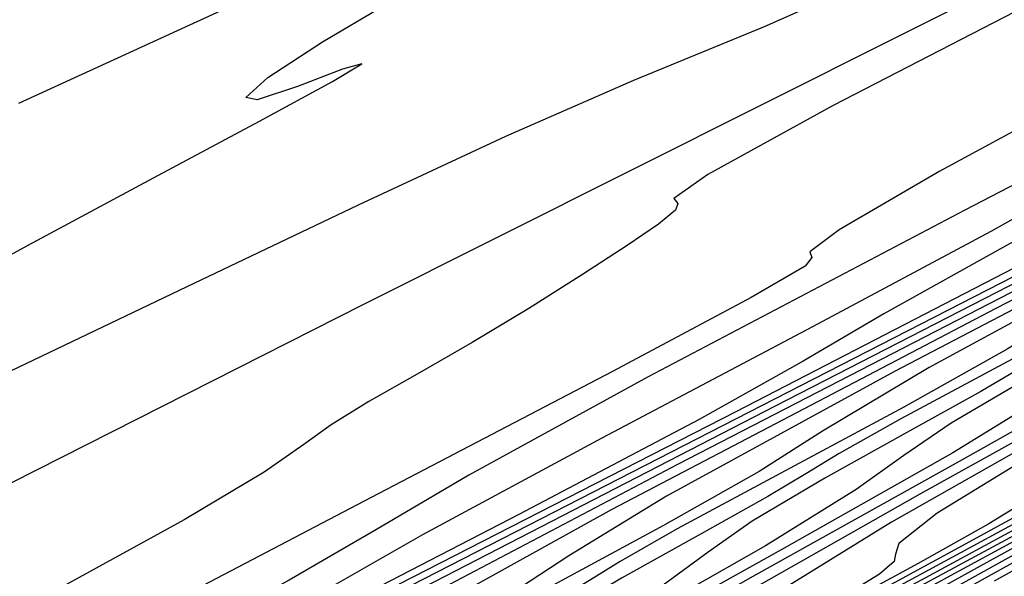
# Model space of a CAD drawing. Extents: x 3249832 to 3255657, y 13789405 to 13793316.
# Tile 207 of 256: x 3254653 to 3254666, y 13790575 to 13790583. Entities that reach past the tile are written whole.
import ezdxf

# ---------------------------------------------------------------- set-up
doc = ezdxf.new("R2010")
doc.units = 0
doc.header["$LTSCALE"] = 100
doc.header["$MEASUREMENT"] = 0
for name, color, linetype in [('GRATIO_CON', 10, 'CONTINUOUS'), ('GRATIO_ICON', 7, 'CONTINUOUS'), ('TARGETS_EAST', 7, 'CONTINUOUS')]:
    doc.layers.add(name, color=color, linetype=linetype)

# ---------------------------------------------------------------- blocks, each defined once
blk = doc.blocks.new('Gratio_032316_contours')
at = {"layer": 'GRATIO_CON', "color": 5, "linetype": 'Continuous', "flags": 128}
for points in [[(3254765.803, 13790633.557), (3254758.563, 13790629.841), (3254748.971, 13790625.012), (3254738.347, 13790619.71), (3254727.967, 13790614.553), (3254718.922, 13790610.07), (3254712.255, 13790606.769), (3254708.645, 13790604.981), (3254707.315, 13790604.321), (3254707.125, 13790604.226), (3254706.867, 13790604.098), (3254705.068, 13790603.203), (3254700.187, 13790600.772), (3254691.431, 13790596.41), (3254680.99, 13790591.23), (3254671.798, 13790586.723), (3254666.058, 13790583.999), (3254663.042, 13790582.664), (3254661.29, 13790581.942), (3254659.572, 13790581.19), (3254657.596, 13790580.27), (3254655.3, 13790579.174), (3254652.727, 13790577.943)], [(3254651.492, 13790578.818), (3254653.173, 13790579.732), (3254654.855, 13790580.639), (3254656.274, 13790581.398), (3254657.255, 13790581.93), (3254657.646, 13790582.169), (3254657.387, 13790582.094), (3254656.785, 13790581.864), (3254656.242, 13790581.683), (3254656.09, 13790581.717), (3254656.386, 13790581.984), (3254657.118, 13790582.463), (3254658.21, 13790583.109), (3254659.329, 13790583.761), (3254660.076, 13790584.233), (3254660.199, 13790584.407), (3254660.031, 13790584.438), (3254660.05, 13790584.55), (3254660.527, 13790584.867), (3254660.885, 13790585.118), (3254660.338, 13790584.932), (3254658.383, 13790584.07), (3254655.647, 13790582.829), (3254653.041, 13790581.636)]]:
    blk.add_lwpolyline(points, dxfattribs=at)
at = {"layer": 'GRATIO_CON', "color": 1, "linetype": 'Continuous', "flags": 128}
for points in [[(3254697.416, 13790598.825), (3254684.916, 13790592.584), (3254670.2, 13790585.225), (3254657.668, 13790578.937), (3254650.571, 13790575.342)], [(3254667.262, 13790583.31), (3254663.97, 13790581.607), (3254662.289, 13790580.684), (3254661.832, 13790580.36), (3254661.886, 13790580.294), (3254661.856, 13790580.202), (3254661.628, 13790580.017), (3254661.206, 13790579.73), (3254660.605, 13790579.338), (3254659.887, 13790578.886), (3254659.125, 13790578.426), (3254658.388, 13790578.003), (3254657.74, 13790577.634), (3254657.238, 13790577.325), (3254656.871, 13790577.057), (3254656.337, 13790576.689), (3254655.264, 13790576.049), (3254653.451, 13790575.05), (3254651.38, 13790573.924)], [(3254671.149, 13790583.819), (3254668.008, 13790582.14), (3254665.401, 13790580.725), (3254664.047, 13790579.939), (3254663.654, 13790579.642), (3254663.681, 13790579.569), (3254663.591, 13790579.453), (3254662.87, 13790579.031), (3254661.009, 13790578.038), (3254657.772, 13790576.346), (3254654.006, 13790574.377), (3254650.831, 13790572.686)], [(3254694.5, 13790595.597), (3254692.449, 13790594.498), (3254688.848, 13790592.588), (3254684.635, 13790590.355), (3254681.095, 13790588.463), (3254679.185, 13790587.408), (3254678.553, 13790587.015), (3254678.518, 13790586.938), (3254678.395, 13790586.828), (3254677.475, 13790586.32), (3254675.043, 13790585.042), (3254670.753, 13790582.813), (3254665.735, 13790580.202), (3254661.489, 13790577.967), (3254659.081, 13790576.649), (3254657.843, 13790575.92), (3254656.673, 13790575.238), (3254654.767, 13790574.203), (3254652.51, 13790572.997)], [(3254696.716, 13790595.748), (3254689.194, 13790591.853), (3254682.807, 13790588.529), (3254679.165, 13790586.602), (3254677.275, 13790585.571), (3254675.492, 13790584.599), (3254672.616, 13790583.077), (3254669.223, 13790581.29), (3254666.334, 13790579.752), (3254664.647, 13790578.811), (3254663.565, 13790578.176), (3254662.169, 13790577.395), (3254659.751, 13790576.118), (3254656.438, 13790574.405), (3254652.567, 13790572.418)], [(3254695.402, 13790594.827), (3254691.021, 13790592.547), (3254688.483, 13790591.205), (3254686.901, 13790590.349), (3254684.902, 13790589.279), (3254681.541, 13790587.513), (3254677.58, 13790585.437), (3254674.21, 13790583.654), (3254672.242, 13790582.579), (3254670.982, 13790581.865), (3254669.354, 13790580.975), (3254666.53, 13790579.496), (3254662.661, 13790577.499), (3254658.14, 13790575.18), (3254653.407, 13790572.751), (3254649.085, 13790570.509)], [(3254694.312, 13790593.96), (3254690.466, 13790591.95), (3254685.937, 13790589.584), (3254682.085, 13790587.557), (3254679.838, 13790586.347), (3254678.399, 13790585.553), (3254676.539, 13790584.555), (3254673.31, 13790582.874), (3254668.884, 13790580.594), (3254663.712, 13790577.941), (3254658.298, 13790575.163), (3254653.351, 13790572.602), (3254649.632, 13790570.622)], [(3254694.294, 13790593.73), (3254689.961, 13790591.46), (3254687.434, 13790590.115), (3254685.816, 13790589.241), (3254683.723, 13790588.135), (3254680.089, 13790586.251), (3254675.107, 13790583.688), (3254669.285, 13790580.702), (3254663.189, 13790577.575), (3254657.617, 13790574.696), (3254653.422, 13790572.476), (3254651.163, 13790571.19)], [(3254693.648, 13790593.006), (3254687.553, 13790589.877), (3254680.43, 13790586.224), (3254672.972, 13790582.4), (3254666.148, 13790578.883), (3254661.001, 13790576.185), (3254658.21, 13790574.641), (3254657.021, 13790573.895), (3254656.319, 13790573.414), (3254655.245, 13790572.788), (3254653.959, 13790572.085), (3254652.879, 13790571.495)], [(3254693.72, 13790592.943), (3254685.978, 13790588.972), (3254677.855, 13790584.808), (3254670.413, 13790580.976), (3254664.79, 13790578.039), (3254661.734, 13790576.367), (3254660.423, 13790575.567), (3254659.647, 13790575.055), (3254658.468, 13790574.379), (3254657.062, 13790573.615), (3254655.879, 13790572.973), (3254655.233, 13790572.596), (3254654.897, 13790572.372), (3254654.506, 13790572.124), (3254653.801, 13790571.722), (3254652.949, 13790571.235)], [(3254697.136, 13790594.595), (3254690.308, 13790591.095), (3254682.378, 13790587.031), (3254674.633, 13790583.046), (3254668.579, 13790579.893), (3254665.257, 13790578.092), (3254663.826, 13790577.239), (3254662.974, 13790576.696), (3254661.692, 13790575.97), (3254660.165, 13790575.145), (3254658.878, 13790574.45), (3254658.171, 13790574.044), (3254657.798, 13790573.803), (3254657.367, 13790573.536), (3254656.599, 13790573.102), (3254655.675, 13790572.578), (3254654.888, 13790572.092), (3254654.41, 13790571.718), (3254653.927, 13790571.318), (3254653.002, 13790570.698)], [(3254694.638, 13790593.218), (3254686.901, 13790589.255), (3254678.852, 13790585.116), (3254672.369, 13790581.747), (3254668.781, 13790579.818), (3254667.228, 13790578.911), (3254666.302, 13790578.337), (3254664.915, 13790577.561), (3254663.268, 13790576.675), (3254661.878, 13790575.928), (3254661.11, 13790575.491), (3254660.7, 13790575.234), (3254660.228, 13790574.947), (3254659.398, 13790574.482), (3254658.402, 13790573.921), (3254657.553, 13790573.405), (3254657.037, 13790573.017), (3254656.514, 13790572.602), (3254655.516, 13790571.948), (3254653.759, 13790570.928), (3254651.697, 13790569.758)], [(3254695.851, 13790593.652), (3254687.23, 13790589.224), (3254679.92, 13790585.441), (3254675.82, 13790583.265), (3254674.031, 13790582.255), (3254672.957, 13790581.619), (3254671.362, 13790580.743), (3254669.473, 13790579.735), (3254667.877, 13790578.883), (3254666.986, 13790578.387), (3254666.502, 13790578.096), (3254665.951, 13790577.771), (3254664.996, 13790577.242), (3254663.855, 13790576.607), (3254662.883, 13790576.032), (3254662.29, 13790575.614), (3254661.689, 13790575.17), (3254660.545, 13790574.448), (3254658.535, 13790573.297), (3254656.175, 13790571.97), (3254654.192, 13790570.819), (3254653.128, 13790570.111), (3254652.784, 13790569.762)], [(3254676.284, 13790583.259), (3254674.586, 13790582.334), (3254672.576, 13790581.265), (3254670.877, 13790580.361), (3254669.924, 13790579.835), (3254669.404, 13790579.526), (3254668.812, 13790579.183), (3254667.795, 13790578.622), (3254666.581, 13790577.95), (3254665.549, 13790577.346), (3254664.917, 13790576.913), (3254664.276, 13790576.454), (3254663.059, 13790575.698), (3254660.923, 13790574.482), (3254658.414, 13790573.076), (3254656.304, 13790571.858), (3254655.167, 13790571.115), (3254654.795, 13790570.757), (3254654.78, 13790570.601), (3254654.768, 13790570.484), (3254654.61, 13790570.324), (3254654.207, 13790570.061), (3254653.5, 13790569.654), (3254652.583, 13790569.148)], [(3254675.678, 13790582.795), (3254673.876, 13790581.838), (3254672.863, 13790581.282), (3254672.305, 13790580.957), (3254671.674, 13790580.594), (3254670.594, 13790580.002), (3254669.308, 13790579.293), (3254668.214, 13790578.659), (3254667.544, 13790578.211), (3254666.863, 13790577.738), (3254665.574, 13790576.948), (3254663.31, 13790575.667), (3254660.653, 13790574.182), (3254658.415, 13790572.898), (3254657.206, 13790572.12), (3254656.805, 13790571.752), (3254656.785, 13790571.598), (3254656.772, 13790571.484), (3254656.606, 13790571.323), (3254656.182, 13790571.05), (3254655.435, 13790570.622), (3254654.464, 13790570.088), (3254653.411, 13790569.516), (3254652.4, 13790568.969)], [(3254668.088, 13790578.198), (3254665.698, 13790576.851), (3254662.892, 13790575.288), (3254660.527, 13790573.938), (3254659.245, 13790573.125), (3254658.816, 13790572.747), (3254658.79, 13790572.596), (3254658.775, 13790572.485), (3254658.602, 13790572.322), (3254658.157, 13790572.039), (3254657.369, 13790571.591), (3254656.345, 13790571.027), (3254655.233, 13790570.424), (3254654.166, 13790569.846), (3254653.203, 13790569.325), (3254652.384, 13790568.882)], [(3254677.487, 13790583.322), (3254676.209, 13790582.6), (3254675.424, 13790582.107), (3254674.626, 13790581.59), (3254673.117, 13790580.698), (3254670.474, 13790579.221), (3254667.37, 13790577.5), (3254664.75, 13790576.017), (3254663.323, 13790575.135), (3254662.837, 13790574.737), (3254662.8, 13790574.591), (3254662.783, 13790574.486), (3254662.594, 13790574.321), (3254662.106, 13790574.018), (3254661.238, 13790573.527), (3254660.106, 13790572.906), (3254658.877, 13790572.239), (3254657.697, 13790571.6), (3254656.632, 13790571.024), (3254655.727, 13790570.535), (3254654.996, 13790570.14), (3254654.317, 13790569.771), (3254653.536, 13790569.343), (3254652.553, 13790568.799)], [(3254677.213, 13790582.874), (3254675.631, 13790581.948), (3254672.862, 13790580.405), (3254669.609, 13790578.606), (3254666.862, 13790577.056), (3254665.362, 13790576.139), (3254664.847, 13790575.732), (3254664.805, 13790575.588), (3254664.786, 13790575.487), (3254664.59, 13790575.32), (3254664.081, 13790575.007), (3254663.172, 13790574.495), (3254661.987, 13790573.846), (3254660.699, 13790573.147), (3254659.463, 13790572.477), (3254658.347, 13790571.873), (3254657.399, 13790571.361), (3254656.632, 13790570.947), (3254655.921, 13790570.561), (3254655.103, 13790570.112), (3254654.073, 13790569.543), (3254652.952, 13790568.919)], [(3254678.146, 13790583.198), (3254675.25, 13790581.59), (3254671.848, 13790579.712), (3254668.974, 13790578.096), (3254667.401, 13790577.144), (3254666.858, 13790576.727), (3254666.81, 13790576.586), (3254666.79, 13790576.487), (3254666.587, 13790576.319), (3254666.056, 13790575.996), (3254665.107, 13790575.464), (3254663.867, 13790574.785), (3254662.521, 13790574.055), (3254661.228, 13790573.354), (3254660.061, 13790572.723), (3254659.07, 13790572.187), (3254658.269, 13790571.755), (3254657.525, 13790571.351), (3254656.669, 13790570.882), (3254655.593, 13790570.286), (3254654.42, 13790569.634), (3254653.337, 13790569.031), (3254652.495, 13790568.559)], [(3254677.638, 13790582.775), (3254674.087, 13790580.818), (3254671.085, 13790579.136), (3254669.44, 13790578.149), (3254668.868, 13790577.722), (3254668.815, 13790577.583), (3254668.793, 13790577.488), (3254668.583, 13790577.319), (3254668.03, 13790576.986), (3254667.041, 13790576.432), (3254665.748, 13790575.725), (3254664.343, 13790574.962), (3254662.994, 13790574.232), (3254661.776, 13790573.573), (3254660.742, 13790573.014), (3254659.905, 13790572.562), (3254659.129, 13790572.141), (3254658.236, 13790571.651), (3254657.112, 13790571.029), (3254655.889, 13790570.349), (3254654.759, 13790569.719), (3254653.879, 13790569.227), (3254653.268, 13790568.876), (3254652.907, 13790568.647)], [(3254666.525, 13790575.986), (3254665.206, 13790575.272), (3254664.085, 13790574.666), (3254663.178, 13790574.177), (3254662.337, 13790573.72), (3254661.369, 13790573.19), (3254660.152, 13790572.516), (3254658.826, 13790571.779), (3254657.601, 13790571.096), (3254656.648, 13790570.563), (3254655.983, 13790570.182), (3254655.588, 13790569.936), (3254655.428, 13790569.799), (3254655.425, 13790569.728), (3254655.488, 13790569.672), (3254655.488, 13790569.672), (3254655.523, 13790569.583), (3254655.43, 13790569.424), (3254655.104, 13790569.158), (3254654.497, 13790568.77), (3254653.777, 13790568.331), (3254653.167, 13790567.937), (3254652.834, 13790567.659)], [(3254666.92, 13790576.121), (3254665.756, 13790575.492), (3254664.815, 13790574.984)], [(3254666.452, 13790575.792), (3254665.545, 13790575.3), (3254664.503, 13790574.728)], [(3254667.149, 13790576.089), (3254666.07, 13790575.497), (3254664.711, 13790574.746)], [(3254667.751, 13790576.232), (3254666.169, 13790575.353), (3254664.708, 13790574.539)], [(3254667.638, 13790576.068), (3254666.129, 13790575.227)]]:
    blk.add_lwpolyline(points, dxfattribs=at)
at = {"layer": 'GRATIO_ICON', "color": 7, "linetype": 'Continuous', "flags": 128}
for points in [[(3254693.199, 13790594.204), (3254692.081, 13790593.609), (3254689.077, 13790592.047), (3254683.734, 13790589.28), (3254677.464, 13790586.027), (3254672.148, 13790583.248), (3254669.123, 13790581.625), (3254667.559, 13790580.746), (3254666.083, 13790579.919), (3254663.692, 13790578.64), (3254660.866, 13790577.144), (3254658.459, 13790575.849), (3254657.051, 13790575.043), (3254656.147, 13790574.488), (3254654.984, 13790573.816), (3254652.971, 13790572.741)], [(3254693.182, 13790592.903), (3254690.908, 13790591.714), (3254686.869, 13790589.629), (3254681.33, 13790586.782), (3254674.858, 13790583.463), (3254668.08, 13790579.988), (3254661.882, 13790576.79), (3254657.211, 13790574.33), (3254654.686, 13790572.915), (3254653.619, 13790572.223), (3254652.992, 13790571.773)], [(3254698.967, 13790595.341), (3254691.424, 13790591.478), (3254683.072, 13790587.186), (3254676.158, 13790583.601), (3254672.305, 13790581.544), (3254670.63, 13790580.583), (3254669.629, 13790579.978), (3254668.139, 13790579.152), (3254666.37, 13790578.205), (3254664.878, 13790577.405), (3254664.048, 13790576.939), (3254663.601, 13790576.665), (3254663.09, 13790576.359), (3254662.197, 13790575.862), (3254661.128, 13790575.264), (3254660.218, 13790574.719), (3254659.663, 13790574.316), (3254659.101, 13790573.886), (3254658.031, 13790573.198), (3254656.147, 13790572.113), (3254653.936, 13790570.864), (3254652.08, 13790569.779)], [(3254676.191, 13790582.761), (3254674.761, 13790581.979), (3254673.544, 13790581.286), (3254672.797, 13790580.809), (3254672.038, 13790580.306), (3254670.603, 13790579.448), (3254668.086, 13790578.036), (3254665.131, 13790576.394), (3254662.639, 13790574.977), (3254661.284, 13790574.13), (3254660.826, 13790573.742), (3254660.795, 13790573.593), (3254660.779, 13790573.486), (3254660.598, 13790573.321), (3254660.131, 13790573.028), (3254659.303, 13790572.559), (3254658.225, 13790571.967), (3254657.055, 13790571.332), (3254655.932, 13790570.723), (3254654.917, 13790570.174), (3254654.056, 13790569.709), (3254653.359, 13790569.333), (3254652.713, 13790568.982)], [(3254667.629, 13790576.664), (3254666.165, 13790575.87), (3254664.76, 13790575.109), (3254663.491, 13790574.422), (3254662.413, 13790573.84), (3254661.542, 13790573.369), (3254660.733, 13790572.93), (3254659.803, 13790572.42), (3254658.632, 13790571.772), (3254657.358, 13790571.064), (3254656.18, 13790570.408), (3254655.263, 13790569.895), (3254654.625, 13790569.529), (3254654.247, 13790569.292), (3254654.098, 13790569.16), (3254654.1, 13790569.089), (3254654.165, 13790569.032), (3254654.165, 13790569.032), (3254654.203, 13790568.943), (3254654.115, 13790568.784), (3254653.803, 13790568.523), (3254653.219, 13790568.147), (3254652.528, 13790567.724)], [(3254667.636, 13790576.267), (3254666.231, 13790575.489), (3254664.701, 13790574.638)]]:
    blk.add_lwpolyline(points, dxfattribs=at)

msp = doc.modelspace()

# ---------------------------------------------------------------- block references
at = {"layer": 'TARGETS_EAST'}
msp.add_blockref('Gratio_032316_contours', (0, 0), dxfattribs=at)

doc.saveas('drawing.dxf')
